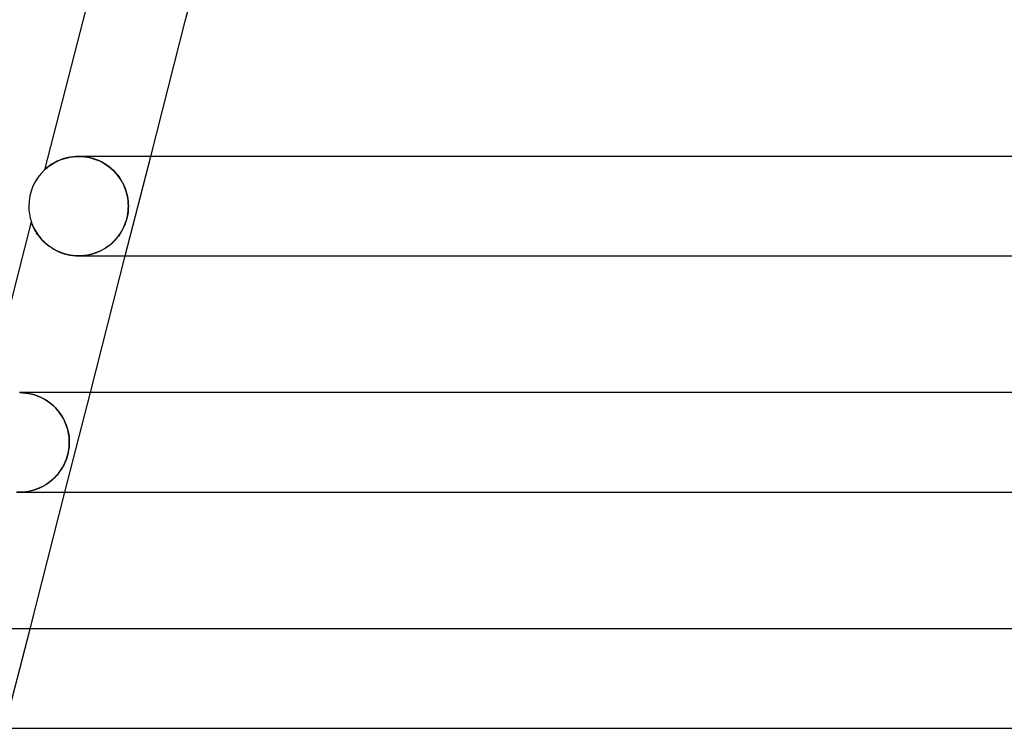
# Model space of a CAD drawing. Header units: millimetres. Extents: x -258 to 258, y -2 to 190.
# Tile 8 of 41: x -176 to -137, y 133 to 161. Entities that reach past the tile are written whole.
import ezdxf

# ---------------------------------------------------------------- set-up
doc = ezdxf.new("R2010")
doc.units = ezdxf.units.MM
doc.layers.add('HIDDEN', color=7, linetype='Continuous')
doc.layers.add('THICK', color=7, linetype='Continuous')

msp = doc.modelspace()

# ---------------------------------------------------------------- linework, layer by layer
at = {"layer": 'HIDDEN'}
for p, q in [((-169.693, 161.5), (-168.671, 165.5)), ((-174.32, 155.973), (-174.422, 155.953)), ((-174.214, 155.988), (-174.32, 155.973)), ((-174.105, 155.997), (-174.214, 155.988)), ((-173.992, 156), (-174.105, 155.997)), ((-173.88, 155.997), (-173.992, 156)), ((-173.991, 156), (-173.873, 155.997)), ((-173.766, 155.987), (-173.88, 155.997)), ((-173.873, 155.997), (-173.753, 155.986)), ((-173.65, 155.971), (-173.766, 155.987)), ((-173.753, 155.986), (-173.633, 155.968)), ((-173.533, 155.947), (-173.65, 155.971)), ((-173.633, 155.968), (-173.513, 155.943)), ((-172.119, 152), (-171.097, 156)), ((-175.208, 155.593), (-175.248, 155.562)), ((-175.164, 155.625), (-175.208, 155.593)), ((-175.113, 155.66), (-175.164, 155.625)), ((-175.058, 155.696), (-175.113, 155.66)), ((-174.997, 155.732), (-175.058, 155.696)), ((-174.931, 155.768), (-174.997, 155.732)), ((-174.859, 155.804), (-174.931, 155.768)), ((-174.782, 155.839), (-174.859, 155.804)), ((-174.7, 155.872), (-174.782, 155.839)), ((-174.612, 155.902), (-174.7, 155.872)), ((-174.519, 155.93), (-174.612, 155.902)), ((-174.422, 155.953), (-174.519, 155.93)), ((-173.417, 155.916), (-173.533, 155.947)), ((-173.513, 155.943), (-173.393, 155.909)), ((-173.3, 155.878), (-173.417, 155.916)), ((-173.393, 155.909), (-173.276, 155.869)), ((-173.186, 155.832), (-173.3, 155.878)), ((-173.276, 155.869), (-173.162, 155.821)), ((-173.074, 155.779), (-173.186, 155.832)), ((-173.162, 155.821), (-173.052, 155.767)), ((-172.965, 155.718), (-173.074, 155.779)), ((-173.052, 155.767), (-172.946, 155.707)), ((-172.861, 155.652), (-172.965, 155.718)), ((-172.946, 155.707), (-172.845, 155.641)), ((-172.762, 155.579), (-172.861, 155.652)), ((-172.845, 155.641), (-172.75, 155.57)), ((-172.668, 155.501), (-172.762, 155.579)), ((-172.75, 155.57), (-172.66, 155.494)), ((-175.359, 155.467), (-175.362, 155.464)), ((-175.349, 155.477), (-175.359, 155.467)), ((-175.332, 155.491), (-175.349, 155.477)), ((-175.31, 155.511), (-175.332, 155.491)), ((-175.282, 155.535), (-175.31, 155.511)), ((-175.248, 155.562), (-175.282, 155.535)), ((-172.579, 155.418), (-172.668, 155.501)), ((-172.66, 155.494), (-172.576, 155.415)), ((-172.497, 155.331), (-172.579, 155.418)), ((-172.576, 155.415), (-172.498, 155.331)), ((-172.498, 155.331), (-172.425, 155.245)), ((-172.421, 155.24), (-172.497, 155.331)), ((-172.425, 155.245), (-172.359, 155.156)), ((-172.351, 155.145), (-172.421, 155.24)), ((-172.359, 155.156), (-172.298, 155.064)), ((-172.288, 155.047), (-172.351, 155.145)), ((-172.298, 155.064), (-172.243, 154.97)), ((-172.23, 154.946), (-172.288, 155.047)), ((-172.243, 154.97), (-172.194, 154.874)), ((-172.179, 154.843), (-172.23, 154.946)), ((-172.194, 154.874), (-172.15, 154.777)), ((-172.135, 154.74), (-172.179, 154.843)), ((-172.15, 154.777), (-172.113, 154.68)), ((-172.097, 154.635), (-172.135, 154.74)), ((-172.113, 154.68), (-172.08, 154.582)), ((-172.066, 154.531), (-172.097, 154.635)), ((-172.08, 154.582), (-172.054, 154.484)), ((-172.041, 154.426), (-172.066, 154.531)), ((-172.054, 154.484), (-172.032, 154.386)), ((-172.021, 154.321), (-172.041, 154.426)), ((-172.032, 154.386), (-172.016, 154.289)), ((-172.007, 154.217), (-172.021, 154.321)), ((-172.016, 154.289), (-172.005, 154.192)), ((-171.999, 154.11), (-172.007, 154.217)), ((-172.005, 154.192), (-171.998, 154.096)), ((-171.996, 154), (-171.999, 154.11)), ((-171.996, 154), (-171.999, 153.891)), ((-171.998, 154.096), (-171.996, 154)), ((-171.998, 153.909), (-171.996, 154)), ((-172.051, 153.536), (-172.031, 153.63)), ((-172.024, 153.671), (-172.045, 153.561)), ((-172.031, 153.63), (-172.016, 153.724)), ((-172.008, 153.781), (-172.024, 153.671)), ((-172.016, 153.724), (-172.005, 153.817)), ((-171.999, 153.891), (-172.008, 153.781)), ((-172.005, 153.817), (-171.998, 153.909)), ((-175.898, 153.368), (-175.896, 153.364)), ((-175.896, 153.364), (-175.893, 153.353)), ((-175.893, 153.353), (-175.886, 153.335)), ((-175.886, 153.335), (-175.877, 153.309)), ((-175.877, 153.309), (-175.864, 153.275)), ((-175.864, 153.275), (-175.847, 153.235)), ((-175.847, 153.235), (-175.826, 153.186)), ((-172.144, 153.246), (-172.187, 153.148)), ((-172.177, 153.17), (-172.139, 153.259)), ((-172.106, 153.348), (-172.144, 153.246)), ((-172.139, 153.259), (-172.105, 153.349)), ((-172.073, 153.453), (-172.106, 153.348)), ((-172.105, 153.349), (-172.076, 153.442)), ((-172.076, 153.442), (-172.051, 153.536)), ((-172.045, 153.561), (-172.073, 153.453)), ((-175.826, 153.186), (-175.8, 153.133)), ((-175.8, 153.133), (-175.771, 153.074)), ((-175.771, 153.074), (-175.736, 153.011)), ((-175.736, 153.011), (-175.696, 152.945)), ((-175.696, 152.945), (-175.651, 152.876)), ((-175.651, 152.876), (-175.6, 152.806)), ((-175.6, 152.806), (-175.544, 152.735)), ((-172.396, 152.798), (-172.457, 152.721)), ((-172.423, 152.764), (-172.366, 152.84)), ((-172.339, 152.88), (-172.396, 152.798)), ((-172.366, 152.84), (-172.313, 152.919)), ((-172.284, 152.965), (-172.339, 152.88)), ((-172.313, 152.919), (-172.264, 153)), ((-172.234, 153.055), (-172.284, 152.965)), ((-172.264, 153), (-172.218, 153.084)), ((-172.187, 153.148), (-172.234, 153.055)), ((-172.218, 153.084), (-172.177, 153.17)), ((-175.544, 152.735), (-175.482, 152.664)), ((-175.482, 152.664), (-175.415, 152.593)), ((-175.415, 152.593), (-175.343, 152.524)), ((-175.343, 152.524), (-175.265, 152.457)), ((-175.265, 152.457), (-175.182, 152.392)), ((-172.844, 152.363), (-172.763, 152.423)), ((-172.747, 152.436), (-172.831, 152.372)), ((-172.763, 152.423), (-172.686, 152.486)), ((-172.668, 152.503), (-172.747, 152.436)), ((-172.686, 152.486), (-172.614, 152.553)), ((-172.593, 152.573), (-172.668, 152.503)), ((-172.614, 152.553), (-172.546, 152.621)), ((-172.523, 152.646), (-172.593, 152.573)), ((-172.546, 152.621), (-172.482, 152.691)), ((-172.457, 152.721), (-172.523, 152.646)), ((-172.482, 152.691), (-172.423, 152.764)), ((-175.182, 152.392), (-175.093, 152.331)), ((-175.093, 152.331), (-174.999, 152.273)), ((-174.999, 152.273), (-174.9, 152.219)), ((-174.9, 152.219), (-174.797, 152.17)), ((-174.797, 152.17), (-174.688, 152.126)), ((-174.688, 152.126), (-174.576, 152.088)), ((-174.576, 152.088), (-174.461, 152.057)), ((-174.461, 152.057), (-174.344, 152.032)), ((-174.344, 152.032), (-174.225, 152.014)), ((-174.225, 152.014), (-174.106, 152.003)), ((-174.106, 152.003), (-173.987, 152)), ((-173.987, 152), (-173.869, 152.004)), ((-173.87, 152.004), (-173.986, 152)), ((-173.755, 152.014), (-173.87, 152.004)), ((-173.869, 152.004), (-173.753, 152.014)), ((-173.641, 152.031), (-173.755, 152.014)), ((-173.753, 152.014), (-173.639, 152.031)), ((-173.529, 152.054), (-173.641, 152.031)), ((-173.639, 152.031), (-173.528, 152.054)), ((-173.419, 152.083), (-173.529, 152.054)), ((-173.528, 152.054), (-173.42, 152.083)), ((-173.42, 152.083), (-173.315, 152.117)), ((-173.313, 152.118), (-173.419, 152.083)), ((-173.315, 152.117), (-173.213, 152.157)), ((-173.21, 152.159), (-173.313, 152.118)), ((-173.213, 152.157), (-173.115, 152.202)), ((-173.109, 152.205), (-173.21, 152.159)), ((-173.115, 152.202), (-173.02, 152.252)), ((-173.013, 152.256), (-173.109, 152.205)), ((-173.02, 152.252), (-172.93, 152.305)), ((-172.92, 152.312), (-173.013, 152.256)), ((-172.93, 152.305), (-172.844, 152.363)), ((-172.831, 152.372), (-172.92, 152.312)), ((-176.25, 146.497), (-176.368, 146.5)), ((-176.365, 146.5), (-176.244, 146.496)), ((-176.129, 146.486), (-176.25, 146.497)), ((-176.244, 146.496), (-176.122, 146.485)), ((-176.008, 146.468), (-176.129, 146.486)), ((-176.122, 146.485), (-176, 146.467)), ((-175.885, 146.442), (-176.008, 146.468)), ((-176, 146.467), (-175.877, 146.44)), ((-174.545, 142.5), (-173.523, 146.5)), ((-175.763, 146.408), (-175.885, 146.442)), ((-175.877, 146.44), (-175.756, 146.406)), ((-175.642, 146.365), (-175.763, 146.408)), ((-175.756, 146.406), (-175.638, 146.364)), ((-175.523, 146.315), (-175.642, 146.365)), ((-175.638, 146.364), (-175.523, 146.315)), ((-175.408, 146.257), (-175.523, 146.315)), ((-175.523, 146.315), (-175.412, 146.259)), ((-175.412, 146.259), (-175.305, 146.197)), ((-175.297, 146.191), (-175.408, 146.257)), ((-175.305, 146.197), (-175.205, 146.13)), ((-175.191, 146.119), (-175.297, 146.191)), ((-175.205, 146.13), (-175.11, 146.057)), ((-175.09, 146.042), (-175.191, 146.119)), ((-175.11, 146.057), (-175.02, 145.98)), ((-174.996, 145.958), (-175.09, 146.042)), ((-175.02, 145.98), (-174.937, 145.9)), ((-174.908, 145.87), (-174.996, 145.958)), ((-174.937, 145.9), (-174.859, 145.815)), ((-174.827, 145.777), (-174.908, 145.87)), ((-174.859, 145.815), (-174.788, 145.728)), ((-174.752, 145.68), (-174.827, 145.777)), ((-174.788, 145.728), (-174.722, 145.638)), ((-174.684, 145.58), (-174.752, 145.68)), ((-174.722, 145.638), (-174.662, 145.546)), ((-174.622, 145.477), (-174.684, 145.58)), ((-174.662, 145.546), (-174.608, 145.451)), ((-174.568, 145.371), (-174.622, 145.477)), ((-174.608, 145.451), (-174.561, 145.356)), ((-174.52, 145.263), (-174.568, 145.371)), ((-174.561, 145.356), (-174.519, 145.26)), ((-174.479, 145.154), (-174.52, 145.263)), ((-174.519, 145.26), (-174.483, 145.164)), ((-174.483, 145.164), (-174.452, 145.068)), ((-174.445, 145.044), (-174.479, 145.154)), ((-174.452, 145.068), (-174.427, 144.973)), ((-174.418, 144.935), (-174.445, 145.044)), ((-174.427, 144.973), (-174.406, 144.878)), ((-174.397, 144.826), (-174.418, 144.935)), ((-174.406, 144.878), (-174.391, 144.784)), ((-174.383, 144.719), (-174.397, 144.826)), ((-174.391, 144.784), (-174.38, 144.691)), ((-174.374, 144.611), (-174.383, 144.719)), ((-174.38, 144.691), (-174.374, 144.596)), ((-174.372, 144.5), (-174.375, 144.395)), ((-174.372, 144.5), (-174.374, 144.611)), ((-174.374, 144.596), (-174.372, 144.5)), ((-174.374, 144.409), (-174.372, 144.5)), ((-174.428, 144.031), (-174.407, 144.127)), ((-174.397, 144.183), (-174.417, 144.077)), ((-174.407, 144.127), (-174.391, 144.222)), ((-174.383, 144.29), (-174.397, 144.183)), ((-174.391, 144.222), (-174.38, 144.316)), ((-174.375, 144.395), (-174.383, 144.29)), ((-174.38, 144.316), (-174.374, 144.409)), ((-174.557, 143.659), (-174.518, 143.749)), ((-174.509, 143.772), (-174.549, 143.677)), ((-174.518, 143.749), (-174.484, 143.841)), ((-174.474, 143.871), (-174.509, 143.772)), ((-174.484, 143.841), (-174.454, 143.935)), ((-174.443, 143.973), (-174.474, 143.871)), ((-174.454, 143.935), (-174.428, 144.031)), ((-174.417, 144.077), (-174.443, 143.973)), ((-174.808, 143.252), (-174.749, 143.33)), ((-174.745, 143.336), (-174.801, 143.26)), ((-174.749, 143.33), (-174.695, 143.41)), ((-174.691, 143.415), (-174.745, 143.336)), ((-174.695, 143.41), (-174.645, 143.49)), ((-174.64, 143.499), (-174.691, 143.415)), ((-174.645, 143.49), (-174.599, 143.573)), ((-174.593, 143.586), (-174.64, 143.499)), ((-174.599, 143.573), (-174.557, 143.659)), ((-174.549, 143.677), (-174.593, 143.586)), ((-175.147, 142.916), (-175.23, 142.856)), ((-175.177, 142.894), (-175.093, 142.96)), ((-175.069, 142.98), (-175.147, 142.916)), ((-175.093, 142.96), (-175.014, 143.029)), ((-174.995, 143.047), (-175.069, 142.98)), ((-175.014, 143.029), (-174.94, 143.101)), ((-174.926, 143.116), (-174.995, 143.047)), ((-174.94, 143.101), (-174.872, 143.175)), ((-174.861, 143.187), (-174.926, 143.116)), ((-174.872, 143.175), (-174.808, 143.252)), ((-174.801, 143.26), (-174.861, 143.187)), ((-176.489, 142.504), (-176.363, 142.5)), ((-176.363, 142.5), (-176.239, 142.504)), ((-176.248, 142.503), (-176.361, 142.5)), ((-176.135, 142.513), (-176.248, 142.503)), ((-176.239, 142.504), (-176.118, 142.515)), ((-176.023, 142.529), (-176.135, 142.513)), ((-176.118, 142.515), (-175.999, 142.534)), ((-175.914, 142.552), (-176.023, 142.529)), ((-175.999, 142.534), (-175.883, 142.559)), ((-175.807, 142.58), (-175.914, 142.552)), ((-175.883, 142.559), (-175.77, 142.591)), ((-175.703, 142.613), (-175.807, 142.58)), ((-175.77, 142.591), (-175.661, 142.628)), ((-175.601, 142.652), (-175.703, 142.613)), ((-175.661, 142.628), (-175.556, 142.671)), ((-175.503, 142.696), (-175.601, 142.652)), ((-175.556, 142.671), (-175.455, 142.72)), ((-175.408, 142.745), (-175.503, 142.696)), ((-175.455, 142.72), (-175.358, 142.773)), ((-175.317, 142.798), (-175.408, 142.745)), ((-175.358, 142.773), (-175.265, 142.831)), ((-175.23, 142.856), (-175.317, 142.798)), ((-175.265, 142.831), (-175.177, 142.894)), ((-176.971, 133), (-175.949, 137))]:
    msp.add_line(p, q, dxfattribs=at)
at = {"layer": 'THICK'}
for p, q in [((-173.493, 162.785), (-175.362, 155.464)), ((-171.097, 156), (-169.693, 161.5)), ((-174.442, 155.949), (-174.335, 155.97)), ((-174.335, 155.97), (-174.223, 155.986)), ((-174.223, 155.986), (-174.109, 155.997)), ((-174.109, 155.997), (-173.991, 156)), ((-1.832, 156), (-173.99, 156)), ((-175.254, 155.557), (-175.211, 155.591)), ((-175.211, 155.591), (-175.161, 155.627)), ((-175.161, 155.627), (-175.105, 155.666)), ((-175.105, 155.666), (-175.043, 155.705)), ((-175.043, 155.705), (-174.975, 155.744)), ((-174.975, 155.744), (-174.901, 155.784)), ((-174.901, 155.784), (-174.821, 155.822)), ((-174.821, 155.822), (-174.734, 155.858)), ((-174.734, 155.858), (-174.643, 155.892)), ((-174.643, 155.892), (-174.545, 155.922)), ((-174.545, 155.922), (-174.442, 155.949)), ((-175.362, 155.464), (-175.36, 155.466)), ((-175.36, 155.466), (-175.353, 155.473)), ((-175.353, 155.473), (-175.34, 155.484)), ((-175.34, 155.484), (-175.32, 155.502)), ((-175.32, 155.502), (-175.291, 155.527)), ((-175.291, 155.527), (-175.254, 155.557)), ((-175.898, 153.368), (-177.805, 145.898)), ((-175.896, 153.364), (-175.898, 153.368)), ((-175.892, 153.352), (-175.896, 153.364)), ((-175.885, 153.332), (-175.892, 153.352)), ((-175.875, 153.305), (-175.885, 153.332)), ((-175.862, 153.271), (-175.875, 153.305)), ((-175.846, 153.232), (-175.862, 153.271)), ((-175.827, 153.189), (-175.846, 153.232)), ((-175.805, 153.141), (-175.827, 153.189)), ((-175.78, 153.091), (-175.805, 153.141)), ((-175.751, 153.039), (-175.78, 153.091)), ((-175.719, 152.983), (-175.751, 153.039)), ((-175.683, 152.925), (-175.719, 152.983)), ((-175.643, 152.865), (-175.683, 152.925)), ((-175.598, 152.803), (-175.643, 152.865)), ((-175.548, 152.74), (-175.598, 152.803)), ((-175.493, 152.676), (-175.548, 152.74)), ((-175.433, 152.611), (-175.493, 152.676)), ((-175.368, 152.548), (-175.433, 152.611)), ((-175.299, 152.485), (-175.368, 152.548)), ((-175.224, 152.424), (-175.299, 152.485)), ((-175.144, 152.365), (-175.224, 152.424)), ((-175.059, 152.309), (-175.144, 152.365)), ((-174.969, 152.256), (-175.059, 152.309)), ((-174.874, 152.206), (-174.969, 152.256)), ((-174.775, 152.161), (-174.874, 152.206)), ((-174.672, 152.12), (-174.775, 152.161)), ((-174.564, 152.085), (-174.672, 152.12)), ((-174.453, 152.055), (-174.564, 152.085)), ((-174.339, 152.031), (-174.453, 152.055)), ((-174.223, 152.014), (-174.339, 152.031)), ((-174.105, 152.003), (-174.223, 152.014)), ((-173.986, 152), (-174.105, 152.003)), ((-173.989, 152), (-2, 152)), ((-173.523, 146.5), (-172.119, 152)), ((-1.853, 146.5), (-176.365, 146.5)), ((-176.361, 142.5), (-176.476, 142.503)), ((-176.364, 142.5), (-2, 142.5)), ((-175.949, 137), (-174.545, 142.5)), ((-1.872, 137), (-178.74, 137)), ((-178.739, 133), (-2, 133))]:
    msp.add_line(p, q, dxfattribs=at)
for start, end in [(132.9326, 180), (180, 198.4157)]:
    msp.add_arc((-174, 154), 2, start, end, dxfattribs=at)

doc.saveas('drawing.dxf')
